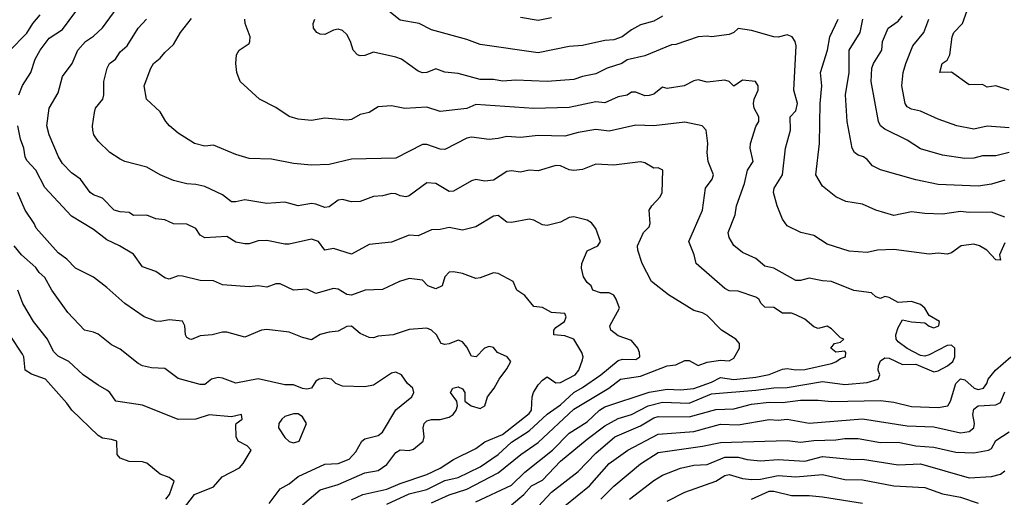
# Model space of a CAD drawing. Header units: metres. Extents: x -46681 to -43747, y -240911 to -237677.
# Tile 125 of 256: x -46536 to -46425, y -240019 to -239965. Entities that reach past the tile are written whole.
import ezdxf

# ---------------------------------------------------------------- set-up
doc = ezdxf.new("R2010")
doc.units = ezdxf.units.M
doc.layers.add('CONTOUR_INDEX', color=1, linetype='Continuous')
doc.layers.add('CONTOUR_INTER', color=3, linetype='Continuous')

msp = doc.modelspace()

# ---------------------------------------------------------------- linework, layer by layer
at = {"layer": 'CONTOUR_INDEX'}
for points, elevation in [([(-46424.6, -239973.02), (-46426.1, -239972.52), (-46427.1, -239972.66), (-46427.6, -239972.36), (-46429.1, -239972.41), (-46431.1, -239970.99), (-46432.42, -239971.02), (-46432.15, -239970.02), (-46431.6, -239969.65), (-46431.3, -239969.02), (-46431.04, -239967.02), (-46430.83, -239966.52), (-46429.85, -239965.52), (-46429.17, -239963.52), (-46428.34, -239962.52), (-46428.1, -239962.02), (-46427.34, -239959.52), (-46426.6, -239958.29), (-46425.82, -239956.02), (-46425.09, -239954.52)], 125), ([(-46536.02, -239973.52), (-46535.6, -239972.5), (-46534.65, -239971.02), (-46534.18, -239969.52), (-46533.6, -239968.52), (-46532.6, -239967.18), (-46531.1, -239966.18), (-46529.6, -239964.16)], 115), ([(-46425.1, -239990.18), (-46425.71, -239991.52), (-46425.6, -239992.13), (-46426.1, -239992.11), (-46427.14, -239991.02), (-46427.94, -239990.52), (-46428.6, -239990.34), (-46430.01, -239990.52), (-46431.1, -239991.33), (-46431.6, -239991.45), (-46432.6, -239991.34), (-46433.6, -239991.45), (-46437.6, -239990.94), (-46439.42, -239991.02), (-46440.6, -239991.27), (-46442.6, -239991.11), (-46445.1, -239990.35), (-46446.6, -239989.35), (-46448.05, -239989.02), (-46449.6, -239988.29), (-46450.13, -239987.52), (-46450.71, -239986.02), (-46451.11, -239984.52), (-46451.06, -239984.02), (-46450.1, -239982.52), (-46449.79, -239979.52), (-46449.23, -239977.52), (-46449.26, -239976.02), (-46448.6, -239975.32), (-46448.41, -239974.52), (-46448.82, -239973.02), (-46448.56, -239968.02), (-46448.67, -239967.52), (-46449.03, -239967.02), (-46449.6, -239966.79), (-46450.6, -239967.04), (-46451.1, -239967.02), (-46453.6, -239966.29), (-46455.1, -239966.08), (-46455.6, -239966.52), (-46456.1, -239966.74), (-46458.1, -239967.03), (-46458.6, -239966.93), (-46459.6, -239967.02), (-46462.1, -239967.88), (-46462.6, -239967.92), (-46465.6, -239969.16), (-46467.6, -239969.61), (-46468.18, -239970.02), (-46469.84, -239970.52), (-46471.1, -239971.17), (-46472.6, -239971.46), (-46473.6, -239971.8), (-46476.6, -239972.03), (-46480.1, -239971.9), (-46481.6, -239971.99), (-46482.6, -239971.83), (-46484.1, -239971.82), (-46486.6, -239971.12), (-46488.1, -239970.99), (-46489.1, -239970.63), (-46490.1, -239971.01), (-46490.6, -239971.05), (-46491.1, -239970.87), (-46492.97, -239969.52), (-46493.6, -239969.29), (-46496.1, -239968.75), (-46497.1, -239969.11), (-46497.6, -239969.16), (-46497.93, -239969.02), (-46498.39, -239968.52), (-46498.69, -239967.52), (-46499.1, -239966.76), (-46499.6, -239966.31), (-46500.1, -239966.14), (-46500.6, -239966.25), (-46501.6, -239966.75), (-46502.1, -239966.73), (-46502.5, -239966.52), (-46502.88, -239966.02), (-46502.89, -239965.52), (-46502.7, -239965.02)], 120), ([(-46498.6, -240019.09), (-46497.3, -240018.52), (-46494.6, -240017.9), (-46493.1, -240017.26), (-46490.1, -240016.26), (-46488.6, -240015.55), (-46487.1, -240014.57), (-46484.6, -240013.31), (-46483.6, -240012.56), (-46481.6, -240011.75), (-46478.6, -240009.39), (-46478.33, -240009.02), (-46478.28, -240007.52), (-46478.12, -240007.02), (-46477.6, -240006.18), (-46477.1, -240005.64), (-46476.6, -240005.27), (-46475.6, -240005.95), (-46475.1, -240005.9), (-46473.42, -240005.02), (-46473.03, -240004.52), (-46472.6, -240003.34), (-46472.55, -240003.02), (-46472.7, -240002.52), (-46473.6, -240001.01), (-46474.6, -240000.64), (-46475.83, -240000.52), (-46475.82, -240000.02), (-46475.6, -239999.7), (-46474.64, -239999.02), (-46474.43, -239998.52), (-46474.6, -239998.14), (-46476.1, -239998.04), (-46477.1, -239997.46), (-46478.1, -239997.34), (-46479.1, -239996.12), (-46480, -239995.52), (-46480.42, -239994.52), (-46482.1, -239993.65), (-46482.6, -239993.58), (-46484.1, -239994.14), (-46484.6, -239994.2), (-46486.1, -239993.63), (-46487.1, -239993.44), (-46487.6, -239993.48), (-46488.11, -239994.02), (-46488.4, -239995.02), (-46489.1, -239995.36), (-46490.02, -239995.02), (-46490.6, -239994.4), (-46492.1, -239994.2), (-46493.19, -239994.52), (-46495.1, -239995.44), (-46497.04, -239995.52), (-46498.6, -239996.09), (-46499.1, -239996), (-46500.1, -239995.41), (-46500.6, -239995.32), (-46502.6, -239995.88), (-46503.6, -239995.4), (-46505.1, -239995.51), (-46506.6, -239994.79), (-46507.1, -239994.8), (-46508.1, -239995.18), (-46509.1, -239995.04), (-46510.1, -239995.15), (-46513.1, -239994.9), (-46514.1, -239994.47), (-46515.6, -239994.41), (-46517.6, -239993.95), (-46518.1, -239993.9), (-46519.1, -239994.29), (-46519.6, -239994.14), (-46520.6, -239993.43), (-46522.1, -239992.9), (-46523.1, -239991.47), (-46524.68, -239990.52), (-46526.1, -239989.86), (-46527.6, -239988.67), (-46530.1, -239987.17), (-46533.1, -239983.95), (-46534.1, -239982.02), (-46535.1, -239980.92), (-46535.29, -239980.52), (-46535.44, -239979.52), (-46535.81, -239978.52), (-46536.14, -239977.02)], 115), ([(-46477.6, -240019.87), (-46476.1, -240018.24), (-46473.1, -240015.91), (-46471.1, -240013.85), (-46468.96, -240012.02), (-46466.1, -240010.78), (-46464.6, -240009.88), (-46464.1, -240009.72), (-46460.6, -240009.78), (-46457.6, -240008.94), (-46455.6, -240008.87), (-46453.6, -240008.34), (-46451.6, -240008.13), (-46450.1, -240008.17), (-46448.1, -240007.89), (-46446.1, -240007.88), (-46444.6, -240008.03), (-46439.1, -240007.94), (-46437.6, -240008.13), (-46435.6, -240008.6), (-46432.6, -240008.73), (-46431.52, -240008.52), (-46431.22, -240008.02), (-46430.63, -240006.02), (-46430.1, -240005.49), (-46429.6, -240005.61), (-46428.55, -240006.52), (-46428.1, -240006.68), (-46427.51, -240006.52), (-46427.12, -240006.02), (-46426.98, -240005.52), (-46426.15, -240004.52), (-46424.42, -240003.02)], 120), ([(-46453.6, -240019.01), (-46451.6, -240018.14), (-46451.1, -240018.13), (-46449.1, -240018.62), (-46447.1, -240018.61), (-46445.6, -240018.76), (-46441.1, -240019.48)], 125)]:
    msp.add_lwpolyline(points, dxfattribs=dict(at, elevation=elevation))
at = {"layer": 'CONTOUR_INTER'}
for points, elevation in [([(-46494.6, -240019.58), (-46492.1, -240018.44), (-46490.1, -240017.94), (-46488.1, -240016.94), (-46486.6, -240016.58), (-46484.1, -240015.4), (-46482.1, -240014), (-46480.6, -240012.62), (-46478.6, -240011.34), (-46476.6, -240009.46), (-46475.1, -240008.41), (-46473.6, -240007.04), (-46472.6, -240006.48), (-46470.53, -240005.02), (-46468.6, -240003.42), (-46468.1, -240003.28), (-46466.6, -240003.33), (-46466.17, -240003.02), (-46466.18, -240002.52), (-46466.39, -240002.02), (-46467.1, -240001.19), (-46468.6, -240000.65), (-46469.41, -240000.02), (-46469.52, -239999.52), (-46468.46, -239997.52), (-46468.82, -239996.52), (-46469.1, -239996.09), (-46469.6, -239995.82), (-46470.6, -239995.81), (-46471.46, -239995.52), (-46471.64, -239995.02), (-46472.1, -239994.64), (-46472.51, -239994.02), (-46472.72, -239993.02), (-46472.68, -239992.52), (-46472.1, -239991.08), (-46470.9, -239990.52), (-46470.57, -239990.02), (-46471.1, -239988.57), (-46471.6, -239987.93), (-46472.1, -239987.62), (-46473.6, -239987.28), (-46474.1, -239987.35), (-46475.1, -239987.88), (-46476.6, -239988.22), (-46477.1, -239988.18), (-46478.1, -239987.64), (-46478.6, -239987.54), (-46480.6, -239987.9), (-46481.1, -239987.86), (-46482.1, -239987.13), (-46482.6, -239987.18), (-46484.6, -239988.38), (-46486.1, -239988.76), (-46487.6, -239988.45), (-46488.6, -239988.7), (-46489.6, -239988.72), (-46491.1, -239989.39), (-46492.1, -239989.31), (-46494.1, -239990.12), (-46496.6, -239990.36), (-46498.6, -239991.45), (-46500.6, -239990.81), (-46501.6, -239991), (-46502.32, -239990.02), (-46503.1, -239989.77), (-46505.6, -239990.33), (-46506.1, -239990.33), (-46508.1, -239989.93), (-46509.1, -239989.98), (-46510.1, -239990.29), (-46510.6, -239990.31), (-46511.6, -239990.11), (-46512.6, -239989.49), (-46515.1, -239989.62), (-46515.6, -239989.31), (-46516.1, -239988.59), (-46517.1, -239988.08), (-46518.6, -239988.05), (-46519.6, -239987.61), (-46520.6, -239987.47), (-46521.6, -239987.08), (-46523.1, -239987.1), (-46523.6, -239986.77), (-46524.6, -239986.71), (-46525.28, -239986.52), (-46526.6, -239985.17), (-46527.6, -239984.79), (-46527.97, -239984.52), (-46529.06, -239983.02), (-46530.1, -239982.3), (-46531.1, -239981.28), (-46531.54, -239980.52), (-46532.61, -239978.02), (-46532.86, -239977.02), (-46532.6, -239975.02), (-46531.6, -239973.32), (-46531.1, -239971.48), (-46530.01, -239970.02), (-46529.39, -239968.52), (-46528.51, -239967.52), (-46527.6, -239966.93), (-46526.6, -239966), (-46523.72, -239962.02)], 116), ([(-46537.1, -239968.64), (-46535.1, -239966.61), (-46534.45, -239965.52), (-46533.62, -239964.52)], 114), ([(-46463.6, -239964.67), (-46464.6, -239965.26), (-46466.1, -239965.68), (-46467.1, -239966.21), (-46468.15, -239967.02), (-46469.1, -239967.34), (-46470.1, -239967.43), (-46472.6, -239967.99), (-46474.1, -239968.11), (-46477.6, -239968.81), (-46484.1, -239967.89), (-46485.6, -239967.32), (-46489.6, -239966.23), (-46490.98, -239965.52), (-46493.1, -239965.14), (-46495.13, -239963.52)], 121), ([(-46489.6, -240019.43), (-46487.6, -240018.54), (-46485.6, -240017.9), (-46482.1, -240016.08), (-46479.55, -240014.02), (-46477.6, -240012.66), (-46473.6, -240008.9), (-46469.66, -240006.52), (-46468.33, -240005.52), (-46466.1, -240005.18), (-46463.1, -240004.01), (-46462.1, -240003.9), (-46461.1, -240003.42), (-46460.6, -240003.44), (-46459.6, -240003.97), (-46458.6, -240003.63), (-46457.1, -240003.37), (-46456.1, -240003.47), (-46455.6, -240003.16), (-46454.96, -240002.02), (-46454.96, -240001.52), (-46455.37, -240001.02), (-46456.96, -240000.02), (-46458.6, -239998.36), (-46459.1, -239998.05), (-46460.1, -239997.79), (-46462.92, -239996.02), (-46464.83, -239994.52), (-46465.89, -239992.52), (-46466.39, -239991.02), (-46466.41, -239990.52), (-46465.75, -239989.02), (-46465.1, -239988.39), (-46465, -239988.02), (-46465.1, -239986.52), (-46464.8, -239986.02), (-46463.86, -239985.02), (-46463.66, -239984.52), (-46463.57, -239982.02), (-46464.1, -239981.74), (-46464.6, -239981.8), (-46465.6, -239981.18), (-46466.1, -239981.08), (-46469.1, -239981.45), (-46471.1, -239981.33), (-46472.6, -239981.94), (-46473.6, -239982.04), (-46474.1, -239981.99), (-46475.1, -239981.53), (-46475.6, -239981.49), (-46477.6, -239982.09), (-46478.6, -239982.03), (-46479.6, -239982.23), (-46480.6, -239982.09), (-46481.1, -239982.16), (-46482.6, -239983.12), (-46483.6, -239983.24), (-46484.6, -239983.07), (-46485.1, -239983.2), (-46487.1, -239984.38), (-46487.6, -239984.41), (-46489.1, -239983.5), (-46490.1, -239983.45), (-46492.1, -239984.91), (-46492.47, -239985.02), (-46493.1, -239984.91), (-46493.6, -239984.66), (-46494.1, -239984.65), (-46495.1, -239984.91), (-46496.1, -239984.97), (-46497.6, -239985.54), (-46498.6, -239985.56), (-46499.6, -239985.33), (-46500.1, -239985.37), (-46501.1, -239986.14), (-46501.6, -239986.22), (-46502.6, -239985.83), (-46503.1, -239985.78), (-46504.6, -239986.03), (-46506.1, -239985.63), (-46508.1, -239985.78), (-46510.6, -239985.34), (-46511.6, -239985.58), (-46512.1, -239985.58), (-46513.1, -239984.79), (-46515.1, -239983.85), (-46516.1, -239983.61), (-46517.1, -239983.56), (-46518.6, -239983.16), (-46520.1, -239982.54), (-46521.6, -239981.68), (-46524.07, -239981.02), (-46524.6, -239980.77), (-46525.76, -239980.02), (-46527.1, -239978.75), (-46527.58, -239978.02), (-46527.68, -239977.52), (-46527.72, -239977.02), (-46527.51, -239975.52), (-46527.38, -239975.02), (-46526.56, -239974.02), (-46526.45, -239973.52), (-46526.45, -239972.02), (-46526.08, -239970.52), (-46525.81, -239970.02), (-46525.15, -239969.52), (-46524.6, -239968.69), (-46523.81, -239968.02), (-46522.6, -239966.02), (-46521.64, -239965.02)], 117), ([(-46484.6, -240019.34), (-46480.6, -240017.44), (-46479.1, -240015.99), (-46475.99, -240013.52), (-46474.1, -240011.59), (-46472.1, -240010.33), (-46470.71, -240009.02), (-46470.1, -240008.65), (-46465.1, -240006.97), (-46463.1, -240006.64), (-46461.6, -240006.72), (-46460.1, -240006.56), (-46458.1, -240005.85), (-46457.1, -240005.33), (-46455.6, -240005.55), (-46453.1, -240005.3), (-46451.6, -240004.99), (-46450.1, -240004.41), (-46449.6, -240004.32), (-46448.6, -240004.48), (-46447.6, -240004.44), (-46444.6, -240003.76), (-46444.1, -240003.58), (-46443.6, -240003.2), (-46443.02, -240003.02), (-46442.97, -240002.52), (-46443.1, -240002.39), (-46444.1, -240002.47), (-46444.68, -240002.02), (-46444.28, -240001.52), (-46443.6, -240001.37), (-46443.22, -240001.02), (-46443.6, -240000.89), (-46444.6, -239999.87), (-46445.1, -239999.57), (-46446.1, -239999.82), (-46446.6, -239999.65), (-46447.6, -239998.78), (-46448.6, -239998.28), (-46449.1, -239998.1), (-46450.1, -239998.11), (-46451.1, -239997.45), (-46452.1, -239997.43), (-46452.5, -239997.02), (-46452.76, -239996.52), (-46453.1, -239996.29), (-46455.1, -239995.63), (-46456.1, -239995.57), (-46456.6, -239995.32), (-46459.81, -239992.52), (-46460.05, -239991.52), (-46460.66, -239990.02), (-46459.12, -239986.52), (-46458.76, -239984.02), (-46458.03, -239983.02), (-46457.88, -239982.52), (-46458.48, -239981.02), (-46458.57, -239980.02), (-46458.51, -239979.02), (-46458.68, -239977.52), (-46459.13, -239977.02), (-46461.1, -239976.6), (-46464.6, -239977.04), (-46466.6, -239976.94), (-46469.6, -239977.63), (-46471.1, -239977.45), (-46473.1, -239977.76), (-46474.6, -239978.18), (-46477.6, -239978.13), (-46479.6, -239978.33), (-46481.1, -239978.21), (-46482.1, -239978.46), (-46483.1, -239978.55), (-46485.1, -239978.3), (-46485.6, -239978.43), (-46488.1, -239979.67), (-46488.6, -239979.66), (-46490.1, -239979.14), (-46490.6, -239979.12), (-46493.6, -239980.65), (-46498.6, -239980.78), (-46501.1, -239981.38), (-46503.1, -239981.46), (-46505.1, -239981.26), (-46507.6, -239980.79), (-46510.1, -239980.69), (-46511.6, -239980.26), (-46514.1, -239979.21), (-46515.1, -239979.33), (-46516.24, -239979.02), (-46518.1, -239977.85), (-46519.06, -239977.02), (-46519.49, -239976.52), (-46520.1, -239975.46), (-46521.66, -239974.02), (-46521.93, -239972.52), (-46521.18, -239970.52), (-46520.85, -239970.02), (-46520.1, -239969.41), (-46519.6, -239968.76), (-46518.6, -239967.86), (-46517.83, -239966.52), (-46516.6, -239964.96)], 118), ([(-46480.6, -240019.65), (-46479.19, -240018.52), (-46478.36, -240017.52), (-46477.1, -240016.88), (-46475.1, -240014.76), (-46472.1, -240012.26), (-46470.1, -240010.79), (-46468.6, -240009.97), (-46467.1, -240009.5), (-46465.24, -240008.52), (-46463.6, -240008.12), (-46460.6, -240008.22), (-46458.1, -240007.18), (-46453.1, -240006.78), (-46451.1, -240006.5), (-46449.6, -240006.45), (-46445.6, -240005.77), (-46443.1, -240006.11), (-46440.6, -240005.91), (-46439.35, -240005.52), (-46439.17, -240005.02), (-46439.34, -240004.52), (-46439.33, -240004.02), (-46439.1, -240003.46), (-46438.6, -240003.12), (-46438.1, -240003.18), (-46436.6, -240003.89), (-46435.1, -240003.85), (-46433.1, -240004.7), (-46432.6, -240004.6), (-46431.55, -240004.02), (-46430.94, -240003.52), (-46430.73, -240003.02), (-46430.74, -240002.02), (-46431.1, -240001.71), (-46431.6, -240001.74), (-46433.6, -240002.8), (-46434.1, -240002.93), (-46434.6, -240002.85), (-46436.1, -240002.09), (-46437.1, -240001.34), (-46437.34, -240001.02), (-46437.37, -240000.52), (-46437.1, -239999.73), (-46436.6, -239998.86), (-46435.6, -239999.09), (-46434.1, -239999.19), (-46433.6, -239999.57), (-46433.1, -239999.76), (-46432.53, -239999.52), (-46432.46, -239999.02), (-46433.6, -239998.37), (-46434.11, -239997.52), (-46434.6, -239997.11), (-46435.6, -239996.79), (-46437.1, -239996.9), (-46438.1, -239996.32), (-46438.6, -239996.21), (-46439.1, -239996.44), (-46439.6, -239996.26), (-46440.1, -239995.82), (-46442.1, -239995.54), (-46444.6, -239994.52), (-46445.6, -239994.47), (-46447.1, -239994.17), (-46448.1, -239994.44), (-46448.6, -239994.44), (-46451.09, -239993.02), (-46452.1, -239992.83), (-46453.1, -239991.95), (-46454.6, -239991.27), (-46455.6, -239990.47), (-46456.1, -239989.6), (-46456.22, -239989.02), (-46455.45, -239987.02), (-46455.3, -239986.02), (-46454.38, -239983.52), (-46454.06, -239982.02), (-46453.42, -239981.02), (-46453.76, -239979.52), (-46453.71, -239979.02), (-46453.1, -239977.11), (-46452.76, -239976.52), (-46452.79, -239976.02), (-46453.28, -239975.02), (-46453.37, -239974.52), (-46453.31, -239974.02), (-46452.85, -239973.02), (-46452.85, -239972.52), (-46453.15, -239972.02), (-46454.6, -239971.88), (-46455.6, -239972.55), (-46456.1, -239972.02), (-46456.6, -239971.88), (-46458.6, -239972.13), (-46459.6, -239971.86), (-46460.1, -239971.97), (-46461.19, -239972.52), (-46463.1, -239972.83), (-46463.6, -239972.68), (-46464.6, -239973.46), (-46465.1, -239973.61), (-46465.6, -239973.66), (-46466.6, -239973.25), (-46467.1, -239973.25), (-46467.6, -239973.57), (-46468.6, -239973.75), (-46470.1, -239974.43), (-46471.1, -239974.33), (-46474.1, -239974.95), (-46478.1, -239975.07), (-46484.6, -239974.63), (-46485.6, -239975.08), (-46488.6, -239975.41), (-46490.1, -239974.93), (-46492.6, -239975.08), (-46494.1, -239974.77), (-46494.6, -239974.8), (-46495.6, -239974.87), (-46496.6, -239975.53), (-46497.6, -239975.75), (-46498.6, -239976.3), (-46499.1, -239976.4), (-46501.6, -239976.15), (-46503.1, -239976.43), (-46504.6, -239976.28), (-46505.6, -239975.98), (-46507.1, -239974.98), (-46508.94, -239974.02), (-46511.1, -239972.02), (-46511.47, -239971.02), (-46511.61, -239970.02), (-46511.51, -239969.02), (-46511.23, -239968.52), (-46510.1, -239967.77), (-46510.02, -239967.52), (-46510, -239967.02), (-46510.55, -239965.52), (-46510.57, -239965.02)], 119), ([(-46476.1, -239964.87), (-46477.6, -239965.16), (-46479.6, -239964.84)], 122), ([(-46425.1, -239987.3), (-46426.6, -239986.73), (-46429.1, -239986.79), (-46430.1, -239986.66), (-46432.1, -239986.98), (-46434.1, -239986.9), (-46435.6, -239986.69), (-46437.6, -239987.11), (-46439.6, -239986.51), (-46441.1, -239985.84), (-46442.98, -239985.52), (-46444.1, -239985), (-46445.6, -239983.83), (-46446.37, -239982.52), (-46445.95, -239979.02), (-46445.88, -239974.52), (-46445.67, -239972.52), (-46445.82, -239971.02), (-46445.06, -239968.52), (-46444.78, -239967.02), (-46443.85, -239965.02)], 121), ([(-46425.1, -239983.15), (-46426.6, -239983.6), (-46428.1, -239983.82), (-46432.6, -239983.63), (-46435.1, -239983.1), (-46439.1, -239981.97), (-46439.99, -239981.52), (-46440.6, -239980.8), (-46441, -239980.52), (-46441.6, -239980.34), (-46442.01, -239980.02), (-46442.26, -239979.52), (-46442.85, -239976.52), (-46443.04, -239973.52), (-46442.6, -239971.02), (-46442.63, -239968.52), (-46441.39, -239966.52), (-46441.08, -239965.02)], 122), ([(-46424.6, -239980.04), (-46426.1, -239980.39), (-46427.6, -239980.4), (-46428.6, -239980.66), (-46429.6, -239980.7), (-46432.1, -239980.32), (-46434.6, -239979.62), (-46436.1, -239978.62), (-46438.6, -239977.41), (-46439.09, -239977.02), (-46439.3, -239976.52), (-46440.12, -239972.02), (-46440.07, -239970.52), (-46439.88, -239970.02), (-46438.95, -239968.52), (-46438.85, -239967.52), (-46438.24, -239966.02), (-46437.1, -239965.25), (-46436.6, -239964.64)], 123), ([(-46424.6, -239977.24), (-46427.1, -239977.06), (-46428.6, -239977.39), (-46430.51, -239977.02), (-46432.6, -239976.28), (-46434.6, -239975.39), (-46435.6, -239975.16), (-46436.1, -239974.87), (-46436.33, -239974.52), (-46436.7, -239972.52), (-46436.53, -239971.02), (-46436.24, -239970.02), (-46435.45, -239968.02), (-46434.21, -239966.52), (-46433.66, -239965.02)], 124), ([(-46504.1, -240019.65), (-46502.1, -240017.96), (-46500.1, -240017.37), (-46497.1, -240016.05), (-46495.6, -240015.81), (-46494.6, -240015.13), (-46493.6, -240013.79), (-46493.1, -240013.49), (-46492.1, -240013.57), (-46491.6, -240013.4), (-46490.52, -240012.52), (-46490.41, -240012.02), (-46490.52, -240011.02), (-46490.43, -240010.52), (-46490.1, -240010.22), (-46489.6, -240010.05), (-46488.6, -240010.06), (-46487.6, -240009.81), (-46487.17, -240009.52), (-46486.81, -240009.02), (-46486.65, -240008.52), (-46486.75, -240008.02), (-46487.47, -240007.02), (-46487.19, -240006.52), (-46486.6, -240006.4), (-46486.1, -240006.62), (-46485.85, -240007.02), (-46485.85, -240008.02), (-46485.12, -240008.52), (-46484.1, -240008.82), (-46483.6, -240008.54), (-46483.28, -240007.52), (-46482.53, -240006.52), (-46481.99, -240005.52), (-46481.1, -240004.37), (-46480.65, -240003.52), (-46481.07, -240003.02), (-46482.18, -240002.52), (-46482.6, -240001.98), (-46483.1, -240001.84), (-46483.64, -240002.02), (-46484.55, -240003.02), (-46485.1, -240002.93), (-46485.6, -240001.93), (-46486.1, -240001.33), (-46486.6, -240001.15), (-46487.6, -240001.56), (-46488.1, -240001.63), (-46488.51, -240001.52), (-46489.02, -240000.52), (-46489.6, -240000), (-46490.1, -239999.8), (-46492.1, -239999.94), (-46493.92, -240000.52), (-46495.6, -240000.69), (-46496.1, -240000.89), (-46496.6, -240000.85), (-46497.6, -240000.37), (-46498.6, -239999.56), (-46499.1, -239999.61), (-46500.1, -240000.13), (-46501.1, -240000.23), (-46502.1, -240000.51), (-46503.1, -240001.1), (-46504.1, -240000.85), (-46505.6, -240000.25), (-46508.1, -239999.95), (-46508.72, -240000.02), (-46510.6, -240000.8), (-46512.6, -240000.25), (-46513.1, -240000.24), (-46514.26, -240000.52), (-46515.6, -240000.64), (-46516.6, -240001.08), (-46516.79, -240001.02), (-46517.1, -240000.84), (-46517.27, -240000.52), (-46517.33, -239999.52), (-46517.6, -239999), (-46519.1, -239998.85), (-46520.1, -239999.04), (-46520.6, -239999.01), (-46521.91, -239998.52), (-46524.09, -239997.02), (-46526.1, -239995.2), (-46527.6, -239994.06), (-46529.63, -239993.02), (-46530.6, -239992.04), (-46531.6, -239991.33), (-46534.05, -239988.52), (-46534.27, -239988.02), (-46535.31, -239986.52), (-46536.17, -239984.52)], 114), ([(-46507.87, -240019.52), (-46506.6, -240017.88), (-46505.6, -240017.3), (-46504.6, -240016.49), (-46501.6, -240015.1), (-46500.1, -240015.03), (-46498.84, -240014.52), (-46498.1, -240013.7), (-46497.43, -240012.52), (-46497.1, -240012.24), (-46495.6, -240011.85), (-46495.1, -240011.49), (-46493.6, -240008.98), (-46491.8, -240007.52), (-46491.57, -240007.02), (-46491.71, -240006.52), (-46492.3, -240006.02), (-46492.96, -240005.02), (-46493.6, -240004.75), (-46494.1, -240004.86), (-46496.1, -240006.19), (-46497.1, -240006.4), (-46499.6, -240006.33), (-46500.35, -240006.02), (-46500.83, -240005.52), (-46501.6, -240005.41), (-46502.24, -240005.52), (-46502.6, -240005.76), (-46503.1, -240006.52), (-46503.6, -240006.65), (-46504.1, -240006.57), (-46505.1, -240006.15), (-46506.1, -240006.17), (-46509.1, -240005.5), (-46511.6, -240005.98), (-46513.1, -240005.42), (-46513.6, -240005.34), (-46514.33, -240005.52), (-46515.1, -240006.14), (-46515.6, -240006.13), (-46518.1, -240005.44), (-46519.6, -240004.31), (-46521.1, -240004.25), (-46522.1, -240004.02), (-46522.6, -240003.77), (-46524.6, -240002.16), (-46525.6, -240001.67), (-46527.1, -240000.48), (-46527.6, -240000.25), (-46528.62, -240000.02), (-46530.49, -239998.02), (-46532.3, -239995.52), (-46533.1, -239994.09), (-46533.72, -239993.52), (-46534.1, -239992.98), (-46535.71, -239991.52), (-46536.54, -239990.52)], 113), ([(-46517.6, -240020.25), (-46516.25, -240018.52), (-46514.1, -240017.63), (-46513.12, -240016.52), (-46511.18, -240015.52), (-46510.78, -240015.02), (-46509.87, -240013.52), (-46510.34, -240013.02), (-46511.35, -240012.52), (-46511.55, -240012.02), (-46511.6, -240010.67), (-46511.56, -240010.52), (-46510.89, -240010.02), (-46510.98, -240009.52), (-46512.1, -240009.75), (-46514.6, -240009.54), (-46516.1, -240010.03), (-46518.1, -240010.05), (-46522.1, -240008.46), (-46525.08, -240008.02), (-46525.77, -240007.02), (-46526.1, -240006.76), (-46527.1, -240006.21), (-46528.77, -240005.02), (-46530.4, -240003.52), (-46531.6, -240002.95), (-46532.1, -240002.43), (-46532.78, -240001.02), (-46534.35, -239999.02), (-46535.55, -239997.02), (-46536.11, -239995.52)], 112), ([(-46519.47, -240019.02), (-46519.05, -240018.52), (-46518.54, -240017.02), (-46519.1, -240016.59), (-46520.1, -240016.23), (-46521.6, -240014.97), (-46522.1, -240014.81), (-46523.6, -240014.8), (-46524.6, -240014.41), (-46524.95, -240014.02), (-46524.99, -240012.52), (-46525.6, -240012.3), (-46526.6, -240012.15), (-46527.1, -240011.87), (-46530.05, -240009.02), (-46530.6, -240008.21), (-46533, -240005.52), (-46534.6, -240004.96), (-46535.31, -240004.52), (-46535.45, -240003.02), (-46535.6, -240002.7), (-46538.41, -239998.52)], 111), ([(-46474.6, -240019.76), (-46471.82, -240017.52), (-46469.6, -240015), (-46467.52, -240013.52), (-46464.1, -240011.73), (-46460.1, -240011.4), (-46457.1, -240010.6), (-46455.1, -240010.67), (-46451.6, -240010.06), (-46450.6, -240010.13), (-46449.6, -240010.03), (-46447.1, -240010.46), (-46441.1, -240009.99), (-46436.1, -240010.78), (-46433.1, -240010.9), (-46430.1, -240011.56), (-46429.1, -240011.42), (-46428.6, -240011.02), (-46428.52, -240010.52), (-46428.7, -240009.52), (-46428.6, -240008.89), (-46428.1, -240008.54), (-46426.1, -240008.43), (-46425.6, -240008.17), (-46425.1, -240006.94)], 121), ([(-46505.1, -240009.42), (-46506.1, -240009.73), (-46506.43, -240010.02), (-46506.75, -240010.52), (-46506.81, -240011.02), (-46506.1, -240012.1), (-46505.6, -240012.55), (-46505.1, -240012.69), (-46504.48, -240012.52), (-46503.65, -240010.52), (-46504.1, -240009.76), (-46504.6, -240009.44), (-46505.1, -240009.42)], 112), ([(-46470.55, -240019.02), (-46469.1, -240017.57), (-46466.1, -240015.07), (-46464.1, -240013.79), (-46459.1, -240013.06), (-46457.1, -240012.64), (-46449.6, -240012.41), (-46448.1, -240012.62), (-46446.6, -240012.41), (-46444.1, -240012.36), (-46443.1, -240012.21), (-46441.6, -240012.22), (-46439.1, -240012.66), (-46437.1, -240012.62), (-46435.1, -240013.03), (-46433.1, -240013.19), (-46430.6, -240013.75), (-46428.6, -240013.82), (-46426.95, -240013.52), (-46426.6, -240013.31), (-46426.1, -240012.41), (-46424.6, -240011.44)], 122), ([(-46467.33, -240019.02), (-46464.6, -240016.91), (-46463.6, -240016.32), (-46461.6, -240015.53), (-46460.1, -240015.21), (-46458.6, -240015.14), (-46456.6, -240014.29), (-46455.1, -240014.31), (-46454.1, -240014.58), (-46452.6, -240014.73), (-46450.6, -240014.57), (-46447.6, -240014.76), (-46445.6, -240014.22), (-46442.1, -240014.56), (-46441.1, -240014.52), (-46437.1, -240015.16), (-46434.6, -240015.06), (-46429.1, -240016.64), (-46426.6, -240016.46), (-46425.6, -240016.23), (-46425.1, -240015.84)], 123), ([(-46463.1, -240019.26), (-46461.1, -240018.25), (-46457.6, -240017), (-46456.6, -240016.38), (-46456.1, -240016.25), (-46454.6, -240016.71), (-46453.6, -240016.83), (-46452.6, -240016.76), (-46450.6, -240016.37), (-46448.6, -240016.51), (-46445.6, -240016.26), (-46443.1, -240016.81), (-46441.1, -240016.86), (-46437.57, -240017.52), (-46434.1, -240017.73), (-46432.1, -240018.43), (-46430.1, -240018.79), (-46428.1, -240019.46)], 124)]:
    msp.add_lwpolyline(points, dxfattribs=dict(at, elevation=elevation))

doc.saveas('drawing.dxf')
